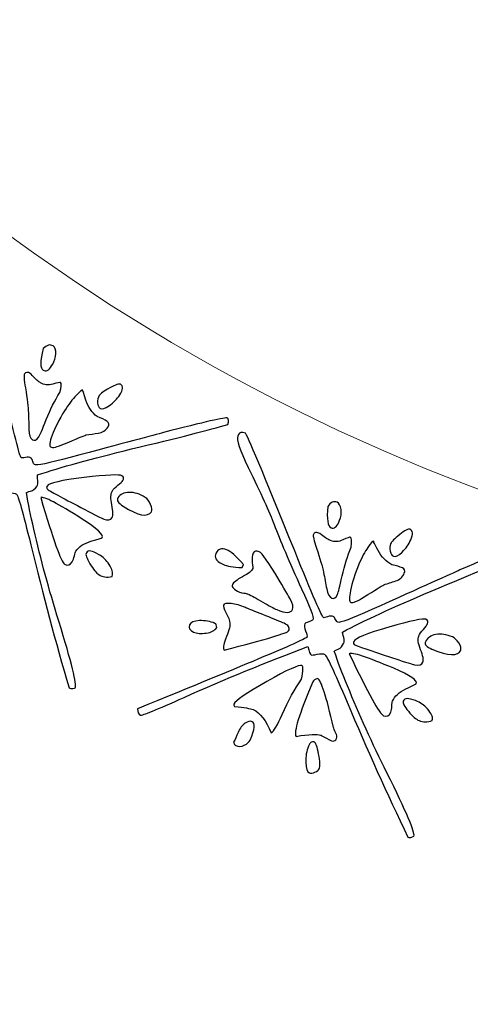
# Model space of a CAD drawing. Header units: millimetres. Extents: x -252 to 241, y -136 to 236.
# Tile 6 of 70: x -175.71 to -170.6, y -37.83 to -26.65. Entities that reach past the tile are written whole.
import ezdxf

# ---------------------------------------------------------------- set-up
doc = ezdxf.new("R2010")
doc.units = ezdxf.units.MM
doc.header["$MEASUREMENT"] = 0
doc.layers.add('Layer 1', color=7, linetype='Continuous')

msp = doc.modelspace()

# ---------------------------------------------------------------- linework, layer by layer
at = {"layer": 'Layer 1', "color": 3, "lineweight": 9}
for points, knots in [([(-73.4539, -53.3216), (-73.4539, -53.3216), (-73.4539, -56.715), (-73.4539, -56.715), (-73.4539, -56.715), (-80.2408, -56.715), (-80.2408, -56.715), (-80.2408, -56.715), (-80.2408, -53.3368), (-80.2408, -53.3368), (-80.2408, -53.3368), (-83.4412, -53.3368), (-83.4412, -53.3368), (-83.4412, -53.3368), (-83.4412, -56.715), (-83.4412, -56.715), (-83.4412, -56.715), (-87.0284, -56.715), (-87.0284, -56.715), (-87.0284, -56.715), (-87.0284, -53.3368), (-87.0284, -53.3368), (-87.0284, -53.3368), (-90.2288, -53.3368), (-90.2288, -53.3368), (-90.2288, -53.3368), (-90.2288, -56.715), (-90.2288, -56.715), (-90.2288, -56.715), (-93.8153, -56.715), (-93.8153, -56.715), (-93.8153, -56.715), (-93.8153, -53.3368), (-93.8153, -53.3368), (-93.8153, -53.3368), (-154.1665, -53.3368), (-154.1665, -53.3368), (-154.1665, -53.3368), (-154.1666, -56.715), (-154.1666, -56.715), (-154.1666, -56.715), (-157.7539, -56.715), (-157.7539, -56.715), (-157.7539, -56.715), (-157.7539, -53.3368), (-157.7539, -53.3368), (-157.7539, -53.3368), (-160.9543, -53.3368), (-160.9543, -53.3368), (-160.9543, -53.3368), (-160.9543, -56.715), (-160.9543, -56.715), (-160.9543, -56.715), (-164.5408, -56.715), (-164.5408, -56.715), (-164.5408, -56.715), (-164.5408, -53.3368), (-164.5408, -53.3368), (-164.5408, -53.3368), (-167.7412, -53.3368), (-167.7412, -53.3368), (-167.7412, -53.3368), (-167.7412, -56.715), (-167.7412, -56.715), (-167.7412, -56.715), (-171.3285, -56.715), (-171.3285, -56.715), (-171.3285, -56.715), (-171.3285, -53.3368), (-171.3285, -53.3368), (-171.3285, -53.3368), (-231.6645, -53.3368), (-231.6645, -53.3368), (-231.6645, -53.3368), (-231.6645, -56.715), (-231.6645, -56.715), (-231.6645, -56.715), (-235.2662, -56.715), (-235.2662, -56.715), (-235.2662, -56.715), (-235.2662, -53.3368), (-235.2662, -53.3368), (-235.2662, -53.3368), (-238.4666, -53.3368), (-238.4666, -53.3368), (-238.4666, -53.3368), (-238.4666, -56.715), (-238.4666, -56.715), (-238.4666, -56.715), (-242.0534, -56.715), (-242.0534, -56.715), (-242.0534, -56.715), (-242.0534, -53.3368), (-242.0534, -53.3368), (-242.0534, -53.3368), (-245.2538, -53.3368), (-245.2538, -53.3368), (-245.2538, -53.3368), (-245.2538, -56.715), (-245.2538, -56.715), (-245.2538, -56.715), (-252.0411, -56.715), (-252.0411, -56.715), (-252.0411, -56.715), (-252.0412, -53.3216), (-252.0412, -53.3216), (-252.0412, -53.3216), (-248.663, -53.3216), (-248.663, -53.3216), (-248.663, -53.3216), (-248.663, -50.1203), (-248.663, -50.1203), (-248.663, -50.1203), (-252.0412, -50.1203), (-252.0412, -50.1203), (-252.0412, -50.1203), (-252.0412, -46.5339), (-252.0412, -46.5339), (-252.0412, -46.5339), (-248.663, -46.5339), (-248.663, -46.5339), (-248.663, -46.5339), (-248.663, -43.3335), (-248.663, -43.3335), (-248.663, -43.3335), (-252.0412, -43.3335), (-252.0412, -43.3335), (-252.0412, -43.3335), (-252.0412, -39.747), (-252.0412, -39.747), (-252.0412, -39.747), (-248.663, -39.747), (-248.663, -39.747), (-248.663, -39.747), (-248.663, 17.2489), (-248.663, 17.2489), (-248.663, 17.2489), (-252.0412, 17.2489), (-252.0412, 17.2489), (-252.0412, 17.2489), (-252.0412, 20.8354), (-252.0412, 20.8354), (-252.0412, 20.8354), (-248.663, 20.8354), (-248.663, 20.8354), (-248.663, 20.8354), (-248.663, 24.0366), (-248.663, 24.0366), (-248.663, 24.0366), (-252.0412, 24.0366), (-252.0412, 24.0366), (-252.0412, 24.0366), (-252.0412, 27.6231), (-252.0412, 27.6231), (-252.0412, 27.6231), (-248.663, 27.6231), (-248.663, 27.6231), (-248.663, 27.6231), (-248.663, 30.8235), (-248.663, 30.8235), (-248.663, 30.8235), (-252.0412, 30.8235), (-252.0412, 30.8235), (-252.0412, 30.8235), (-252.0412, 34.217), (-252.0412, 34.217), (-252.0412, 34.217), (-245.2539, 34.217), (-245.2539, 34.217), (-245.2539, 34.217), (-245.2538, 30.8388), (-245.2538, 30.8388), (-245.2538, 30.8388), (-242.0534, 30.8388), (-242.0534, 30.8388), (-242.0534, 30.8388), (-242.0534, 34.217), (-242.0534, 34.217), (-242.0534, 34.217), (-238.4666, 34.217), (-238.4666, 34.217), (-238.4666, 34.217), (-238.4666, 30.8388), (-238.4666, 30.8388), (-238.4666, 30.8388), (-235.2662, 30.8388), (-235.2662, 30.8388), (-235.2662, 30.8388), (-235.2662, 34.217), (-235.2662, 34.217), (-235.2662, 34.217), (-231.6645, 34.217), (-231.6645, 34.217), (-231.6645, 34.217), (-231.6645, 30.8388), (-231.6645, 30.8388), (-231.6645, 30.8388), (-171.1346, 30.8388), (-171.1346, 30.8388), (-171.1346, 30.8388), (-171.1346, 34.217), (-171.1346, 34.217), (-171.1346, 34.217), (-167.7412, 34.217), (-167.7412, 34.217), (-167.7412, 34.217), (-167.7412, 30.8388), (-167.7412, 30.8388), (-167.7412, 30.8388), (-164.5408, 30.8388), (-164.5408, 30.8388), (-164.5408, 30.8388), (-164.5408, 34.217), (-164.5408, 34.217), (-164.5408, 34.217), (-160.9543, 34.217), (-160.9543, 34.217), (-160.9543, 34.217), (-160.9543, 30.8388), (-160.9543, 30.8388), (-160.9543, 30.8388), (-157.7539, 30.8388), (-157.7539, 30.8388), (-157.7539, 30.8388), (-157.7539, 34.217), (-157.7539, 34.217), (-157.7539, 34.217), (-154.1666, 34.217), (-154.1666, 34.217), (-154.1666, 34.217), (-154.1666, 30.8388), (-154.1666, 30.8388), (-154.1666, 30.8388), (-93.8154, 30.8388), (-93.8154, 30.8388), (-93.8154, 30.8388), (-93.8153, 34.217), (-93.8153, 34.217), (-93.8153, 34.217), (-90.2288, 34.217), (-90.2288, 34.217), (-90.2288, 34.217), (-90.2288, 30.8388), (-90.2288, 30.8388), (-90.2288, 30.8388), (-87.0284, 30.8388), (-87.0284, 30.8388), (-87.0284, 30.8388), (-87.0284, 34.217), (-87.0284, 34.217), (-87.0284, 34.217), (-83.4412, 34.217), (-83.4412, 34.217), (-83.4412, 34.217), (-83.4412, 30.8388), (-83.4412, 30.8388), (-83.4412, 30.8388), (-80.2408, 30.8388), (-80.2408, 30.8388), (-80.2408, 30.8388), (-80.2408, 34.217), (-80.2408, 34.217), (-80.2408, 34.217), (-73.4539, 34.217), (-73.4539, 34.217), (-73.4539, 34.217), (-73.4539, 30.8235), (-73.4539, 30.8235), (-73.4539, 30.8235), (-76.8321, 30.8235), (-76.8321, 30.8235), (-76.8321, 30.8235), (-76.8321, 27.6231), (-76.8321, 27.6231), (-76.8321, 27.6231), (-73.4539, 27.6231), (-73.4539, 27.6231), (-73.4539, 27.6231), (-73.4539, 24.0366), (-73.4539, 24.0366), (-73.4539, 24.0366), (-76.8321, 24.0366), (-76.8321, 24.0366), (-76.8321, 24.0366), (-76.8321, 20.8354), (-76.8321, 20.8354), (-76.8321, 20.8354), (-73.4539, 20.8354), (-73.4539, 20.8354), (-73.4539, 20.8354), (-73.4539, 17.2489), (-73.4539, 17.2489), (-73.4539, 17.2489), (-76.8321, 17.2489), (-76.8321, 17.2489), (-76.8321, 17.2489), (-76.8321, -39.747), (-76.8321, -39.747), (-76.8321, -39.747), (-73.4539, -39.747), (-73.4539, -39.747), (-73.4539, -39.747), (-73.4539, -43.3335), (-73.4539, -43.3335), (-73.4539, -43.3335), (-76.8321, -43.3335), (-76.8321, -43.3335), (-76.8321, -43.3335), (-76.8321, -46.5339), (-76.8321, -46.5339), (-76.8321, -46.5339), (-73.4539, -46.5339), (-73.4539, -46.5339), (-73.4539, -46.5339), (-73.4539, -50.1203), (-73.4539, -50.1203), (-73.4539, -50.1203), (-76.8321, -50.1203), (-76.8321, -50.1203), (-76.8321, -50.1203), (-76.8321, -53.3216), (-76.8321, -53.3216), (-76.8321, -53.3216), (-73.4539, -53.3216), (-73.4539, -53.3216)], [0, 0, 0, 0, 0.0092593, 0.0092593, 0.0092593, 0.0185185, 0.0185185, 0.0185185, 0.0277778, 0.0277778, 0.0277778, 0.037037, 0.037037, 0.037037, 0.0462963, 0.0462963, 0.0462963, 0.0555556, 0.0555556, 0.0555556, 0.0648148, 0.0648148, 0.0648148, 0.0740741, 0.0740741, 0.0740741, 0.0833333, 0.0833333, 0.0833333, 0.0925926, 0.0925926, 0.0925926, 0.1018519, 0.1018519, 0.1018519, 0.1111111, 0.1111111, 0.1111111, 0.1203704, 0.1203704, 0.1203704, 0.1296296, 0.1296296, 0.1296296, 0.1388889, 0.1388889, 0.1388889, 0.1481481, 0.1481481, 0.1481481, 0.1574074, 0.1574074, 0.1574074, 0.1666667, 0.1666667, 0.1666667, 0.1759259, 0.1759259, 0.1759259, 0.1851852, 0.1851852, 0.1851852, 0.1944444, 0.1944444, 0.1944444, 0.2037037, 0.2037037, 0.2037037, 0.212963, 0.212963, 0.212963, 0.2222222, 0.2222222, 0.2222222, 0.2314815, 0.2314815, 0.2314815, 0.2407407, 0.2407407, 0.2407407, 0.25, 0.25, 0.25, 0.2592593, 0.2592593, 0.2592593, 0.2685185, 0.2685185, 0.2685185, 0.2777778, 0.2777778, 0.2777778, 0.287037, 0.287037, 0.287037, 0.2962963, 0.2962963, 0.2962963, 0.3055556, 0.3055556, 0.3055556, 0.3148148, 0.3148148, 0.3148148, 0.3240741, 0.3240741, 0.3240741, 0.3333333, 0.3333333, 0.3333333, 0.3425926, 0.3425926, 0.3425926, 0.3518519, 0.3518519, 0.3518519, 0.3611111, 0.3611111, 0.3611111, 0.3703704, 0.3703704, 0.3703704, 0.3796296, 0.3796296, 0.3796296, 0.3888889, 0.3888889, 0.3888889, 0.3981481, 0.3981481, 0.3981481, 0.4074074, 0.4074074, 0.4074074, 0.4166667, 0.4166667, 0.4166667, 0.4259259, 0.4259259, 0.4259259, 0.4351852, 0.4351852, 0.4351852, 0.4444444, 0.4444444, 0.4444444, 0.4537037, 0.4537037, 0.4537037, 0.462963, 0.462963, 0.462963, 0.4722222, 0.4722222, 0.4722222, 0.4814815, 0.4814815, 0.4814815, 0.4907407, 0.4907407, 0.4907407, 0.5, 0.5, 0.5, 0.5092593, 0.5092593, 0.5092593, 0.5185185, 0.5185185, 0.5185185, 0.5277778, 0.5277778, 0.5277778, 0.537037, 0.537037, 0.537037, 0.5462963, 0.5462963, 0.5462963, 0.5555556, 0.5555556, 0.5555556, 0.5648148, 0.5648148, 0.5648148, 0.5740741, 0.5740741, 0.5740741, 0.5833333, 0.5833333, 0.5833333, 0.5925926, 0.5925926, 0.5925926, 0.6018519, 0.6018519, 0.6018519, 0.6111111, 0.6111111, 0.6111111, 0.6203704, 0.6203704, 0.6203704, 0.6296296, 0.6296296, 0.6296296, 0.6388889, 0.6388889, 0.6388889, 0.6481481, 0.6481481, 0.6481481, 0.6574074, 0.6574074, 0.6574074, 0.6666667, 0.6666667, 0.6666667, 0.6759259, 0.6759259, 0.6759259, 0.6851852, 0.6851852, 0.6851852, 0.6944444, 0.6944444, 0.6944444, 0.7037037, 0.7037037, 0.7037037, 0.712963, 0.712963, 0.712963, 0.7222222, 0.7222222, 0.7222222, 0.7314815, 0.7314815, 0.7314815, 0.7407407, 0.7407407, 0.7407407, 0.75, 0.75, 0.75, 0.7592593, 0.7592593, 0.7592593, 0.7685185, 0.7685185, 0.7685185, 0.7777778, 0.7777778, 0.7777778, 0.787037, 0.787037, 0.787037, 0.7962963, 0.7962963, 0.7962963, 0.8055556, 0.8055556, 0.8055556, 0.8148148, 0.8148148, 0.8148148, 0.8240741, 0.8240741, 0.8240741, 0.8333333, 0.8333333, 0.8333333, 0.8425926, 0.8425926, 0.8425926, 0.8518519, 0.8518519, 0.8518519, 0.8611111, 0.8611111, 0.8611111, 0.8703704, 0.8703704, 0.8703704, 0.8796296, 0.8796296, 0.8796296, 0.8888889, 0.8888889, 0.8888889, 0.8981481, 0.8981481, 0.8981481, 0.9074074, 0.9074074, 0.9074074, 0.9166667, 0.9166667, 0.9166667, 0.9259259, 0.9259259, 0.9259259, 0.9351852, 0.9351852, 0.9351852, 0.9444444, 0.9444444, 0.9444444, 0.9537037, 0.9537037, 0.9537037, 0.962963, 0.962963, 0.962963, 0.9722222, 0.9722222, 0.9722222, 0.9814815, 0.9814815, 0.9814815, 0.9907407, 0.9907407, 0.9907407, 1, 1, 1, 1]), ([(-184.8769, -11.249), (-184.8769, 0.965), (-174.9616, 10.8812), (-162.7476, 10.8812), (-150.5336, 10.8812), (-140.6174, 0.965), (-140.6174, -11.249), (-140.6174, -23.4622), (-150.5336, -33.3783), (-162.7476, -33.3783), (-174.9616, -33.3783), (-184.8769, -23.4621), (-184.8769, -11.249)], [0, 0, 0, 0, 0.25, 0.25, 0.25, 0.5, 0.5, 0.5, 0.75, 0.75, 0.75, 1, 1, 1, 1])]:
    msp.add_open_spline(points, degree=3, knots=knots, dxfattribs=at)
at = {"layer": 'Layer 1', "color": 5}
for points, knots in [([(-176.3139, -29.4122), (-176.2981, -29.3871), (-176.2713, -29.386), (-176.2334, -29.4099), (-176.2191, -29.4189), (-176.1061, -29.8887), (-175.8962, -30.8191), (-175.7776, -31.3435), (-175.7105, -31.61), (-175.6962, -31.6191), (-175.6898, -31.6232), (-175.6733, -31.6225), (-175.6462, -31.6176), (-175.6202, -31.613), (-175.5995, -31.615), (-175.5852, -31.6241), (-175.5766, -31.6295), (-175.5695, -31.642), (-175.5631, -31.6621), (-175.5567, -31.6821), (-175.5503, -31.6942), (-175.5439, -31.6983), (-175.5231, -31.7114), (-175.388, -31.6845), (-175.1382, -31.617), (-174.5304, -31.455), (-174.1773, -31.3604), (-174.08, -31.3347), (-173.6125, -31.2142), (-173.3715, -31.1591), (-173.3572, -31.1681), (-173.3379, -31.1803), (-173.3365, -31.2052), (-173.3509, -31.2422), (-173.5493, -31.3012), (-173.9132, -31.3939), (-174.443, -31.5211), (-174.8981, -31.6314), (-175.2533, -31.7296), (-175.5093, -31.8163), (-175.5112, -31.8241), (-175.5095, -31.8452), (-175.5054, -31.8799), (-175.5019, -31.9061), (-175.5061, -31.9285), (-175.5178, -31.9472), (-175.5336, -31.9723), (-175.5567, -31.9898), (-175.5877, -31.9992), (-175.6187, -32.0087), (-175.6345, -32.0147), (-175.6359, -32.0169), (-175.6152, -32.1411), (-175.5871, -32.279), (-175.5504, -32.4303), (-175.474, -32.7709), (-175.3793, -33.119), (-175.2687, -33.4751), (-175.122, -33.9471), (-175.06, -34.1995), (-175.0813, -34.2331), (-175.084, -34.2374), (-175.0926, -34.24), (-175.1088, -34.2418), (-175.1242, -34.2441), (-175.1384, -34.2411), (-175.1513, -34.233), (-175.3025, -33.7191), (-175.4476, -33.178), (-175.5854, -32.6095), (-175.6765, -32.2367), (-175.7308, -32.0452), (-175.748, -32.0343), (-175.7645, -32.0239), (-175.7925, -32.0192), (-175.8329, -32.0198), (-175.8726, -32.0208), (-175.8956, -32.0193), (-175.9021, -32.0152), (-175.9128, -32.0084), (-175.9191, -31.9755), (-175.9222, -31.9154), (-176.4137, -32.0137), (-176.9069, -32.1289), (-177.4014, -32.2604), (-177.7344, -32.3486), (-177.9084, -32.388), (-177.9227, -32.3789), (-177.9435, -32.3658), (-177.9512, -32.3399), (-177.9448, -32.3029), (-176.6059, -31.9945), (-175.9297, -31.8305), (-175.9162, -31.809), (-175.9099, -31.799), (-175.9109, -31.7753), (-175.9194, -31.7379), (-175.9274, -31.6998), (-175.9267, -31.6733), (-175.9158, -31.6561), (-175.9122, -31.6504), (-175.8956, -31.6448), (-175.8662, -31.6394), (-175.8372, -31.6347), (-175.8211, -31.6298), (-175.8188, -31.6262), (-175.8025, -31.6004), (-175.8258, -31.4786), (-175.8886, -31.2578), (-175.9788, -30.9296), (-176.0421, -30.6714), (-176.0795, -30.4846), (-176.1078, -30.3406), (-176.1699, -30.1122), (-176.2642, -29.7984), (-176.3275, -29.5893), (-176.3475, -29.4655), (-176.324, -29.4283), (-176.324, -29.4283), (-176.3139, -29.4122), (-176.3139, -29.4122)], [0, 0, 0, 0, 0.025, 0.025, 0.025, 0.05, 0.05, 0.05, 0.075, 0.075, 0.075, 0.1, 0.1, 0.1, 0.125, 0.125, 0.125, 0.15, 0.15, 0.15, 0.175, 0.175, 0.175, 0.2, 0.2, 0.2, 0.225, 0.225, 0.225, 0.25, 0.25, 0.25, 0.275, 0.275, 0.275, 0.3, 0.3, 0.3, 0.325, 0.325, 0.325, 0.35, 0.35, 0.35, 0.375, 0.375, 0.375, 0.4, 0.4, 0.4, 0.425, 0.425, 0.425, 0.45, 0.45, 0.45, 0.475, 0.475, 0.475, 0.5, 0.5, 0.5, 0.525, 0.525, 0.525, 0.55, 0.55, 0.55, 0.575, 0.575, 0.575, 0.6, 0.6, 0.6, 0.625, 0.625, 0.625, 0.65, 0.65, 0.65, 0.675, 0.675, 0.675, 0.7, 0.7, 0.7, 0.725, 0.725, 0.725, 0.75, 0.75, 0.75, 0.775, 0.775, 0.775, 0.8, 0.8, 0.8, 0.825, 0.825, 0.825, 0.85, 0.85, 0.85, 0.875, 0.875, 0.875, 0.9, 0.9, 0.9, 0.925, 0.925, 0.925, 0.95, 0.95, 0.95, 0.975, 0.975, 0.975, 1, 1, 1, 1]), ([(-175.4447, -30.3812), (-175.4037, -30.34), (-175.3668, -30.3292), (-175.3332, -30.3505), (-175.3103, -30.365), (-175.2999, -30.3945), (-175.3016, -30.4385), (-175.3026, -30.4829), (-175.315, -30.5232), (-175.3371, -30.5582), (-175.3371, -30.5582), (-175.3488, -30.5768), (-175.3488, -30.5768), (-175.3818, -30.6291), (-175.4143, -30.6456), (-175.4458, -30.6257), (-175.4809, -30.6036), (-175.4803, -30.5218), (-175.4446, -30.3811), (-175.4446, -30.3811), (-175.4447, -30.3812), (-175.4447, -30.3812)], [0, 0, 0, 0, 0.1428571, 0.1428571, 0.1428571, 0.2857143, 0.2857143, 0.2857143, 0.4285714, 0.4285714, 0.4285714, 0.5714286, 0.5714286, 0.5714286, 0.7142857, 0.7142857, 0.7142857, 0.8571429, 0.8571429, 0.8571429, 1, 1, 1, 1]), ([(-175.6567, -30.6679), (-175.6436, -30.6471), (-175.6218, -30.6459), (-175.5924, -30.6644), (-175.5924, -30.6644), (-175.5831, -30.6703), (-175.5831, -30.6703), (-175.542, -30.7162), (-175.5098, -30.7476), (-175.4847, -30.7634), (-175.4847, -30.7634), (-175.4754, -30.7693), (-175.4754, -30.7693), (-175.4353, -30.7946), (-175.3894, -30.7996), (-175.3357, -30.7844), (-175.2825, -30.7699), (-175.2538, -30.764), (-175.2502, -30.7663), (-175.2352, -30.7758), (-175.2375, -30.8144), (-175.2563, -30.8806), (-175.3132, -30.9708), (-175.3645, -31.0726), (-175.4105, -31.1868), (-175.4558, -31.3014), (-175.484, -31.3667), (-175.4944, -31.3832), (-175.5183, -31.4211), (-175.543, -31.4316), (-175.568, -31.4158), (-175.5931, -31.4), (-175.606, -31.3618), (-175.6068, -31.3012), (-175.6083, -31.2402), (-175.6097, -31.1772), (-175.6123, -31.1115), (-175.6149, -31.0458), (-175.6264, -30.9514), (-175.6471, -30.8272), (-175.6623, -30.7355), (-175.6658, -30.6823), (-175.6567, -30.6679)], [0, 0, 0, 0, 0.0714286, 0.0714286, 0.0714286, 0.1428571, 0.1428571, 0.1428571, 0.2142857, 0.2142857, 0.2142857, 0.2857143, 0.2857143, 0.2857143, 0.3571429, 0.3571429, 0.3571429, 0.4285714, 0.4285714, 0.4285714, 0.5, 0.5, 0.5, 0.5714286, 0.5714286, 0.5714286, 0.6428571, 0.6428571, 0.6428571, 0.7142857, 0.7142857, 0.7142857, 0.7857143, 0.7857143, 0.7857143, 0.8571429, 0.8571429, 0.8571429, 0.9285714, 0.9285714, 0.9285714, 1, 1, 1, 1]), ([(-175.2018, -31.0862), (-175.1571, -31.0153), (-175.1132, -30.9569), (-175.0704, -30.9128), (-175.0283, -30.8683), (-175.0027, -30.8484), (-174.9941, -30.8538), (-174.9984, -30.8511), (-174.9869, -30.8884), (-174.9605, -30.9671), (-174.9336, -31.0451), (-174.8907, -31.1072), (-174.8325, -31.153), (-174.7855, -31.1706), (-174.7478, -31.1885), (-174.7213, -31.2052), (-174.6955, -31.2215), (-174.6919, -31.2428), (-174.7091, -31.27), (-174.7344, -31.3101), (-174.7709, -31.3331), (-174.8196, -31.3404), (-174.8676, -31.3482), (-174.9146, -31.3545), (-174.9591, -31.3615), (-174.9898, -31.3721), (-175.0708, -31.4052), (-175.2028, -31.462), (-175.2876, -31.4996), (-175.3401, -31.5115), (-175.3616, -31.4979), (-175.3781, -31.4875), (-175.3721, -31.4432), (-175.3426, -31.3647), (-175.3116, -31.2791), (-175.2651, -31.1864), (-175.2018, -31.0861), (-175.2018, -31.0861), (-175.2018, -31.0862), (-175.2018, -31.0862)], [0, 0, 0, 0, 0.0769231, 0.0769231, 0.0769231, 0.1538462, 0.1538462, 0.1538462, 0.2307692, 0.2307692, 0.2307692, 0.3076923, 0.3076923, 0.3076923, 0.3846154, 0.3846154, 0.3846154, 0.4615385, 0.4615385, 0.4615385, 0.5384615, 0.5384615, 0.5384615, 0.6153846, 0.6153846, 0.6153846, 0.6923077, 0.6923077, 0.6923077, 0.7692308, 0.7692308, 0.7692308, 0.8461538, 0.8461538, 0.8461538, 0.9230769, 0.9230769, 0.9230769, 1, 1, 1, 1]), ([(-174.8086, -30.9138), (-174.7955, -30.893), (-174.7561, -30.8639), (-174.6896, -30.8267), (-174.6238, -30.7891), (-174.5826, -30.7761), (-174.5661, -30.7865), (-174.5346, -30.8064), (-174.5378, -30.8464), (-174.5762, -30.9073), (-174.6051, -30.9531), (-174.6445, -30.9933), (-174.6939, -31.0272), (-174.7438, -31.0618), (-174.7787, -31.0728), (-174.7995, -31.0597), (-174.816, -31.0493), (-174.8257, -31.0282), (-174.8274, -30.996), (-174.8291, -30.9639), (-174.823, -30.9367), (-174.8086, -30.9138)], [0, 0, 0, 0, 0.1428571, 0.1428571, 0.1428571, 0.2857143, 0.2857143, 0.2857143, 0.4285714, 0.4285714, 0.4285714, 0.5714286, 0.5714286, 0.5714286, 0.7142857, 0.7142857, 0.7142857, 0.8571429, 0.8571429, 0.8571429, 1, 1, 1, 1]), ([(-173.2291, -31.357), (-173.2175, -31.3297), (-173.1913, -31.3243), (-173.15, -31.3418), (-173.1344, -31.3484), (-172.9474, -31.7939), (-172.5908, -32.6785), (-172.3895, -33.177), (-172.2805, -33.4293), (-172.2649, -33.4359), (-172.2579, -33.4389), (-172.2418, -33.4356), (-172.2166, -33.4261), (-172.1909, -33.4177), (-172.1702, -33.4164), (-172.1546, -33.423), (-172.1452, -33.427), (-172.1362, -33.4382), (-172.1267, -33.4569), (-172.1172, -33.4757), (-172.1089, -33.4865), (-172.1027, -33.4892), (-172.0793, -33.4991), (-171.95, -33.4501), (-171.7145, -33.344), (-171.1414, -33.0861), (-170.8081, -32.936), (-170.7154, -32.8953), (-170.2734, -32.7013), (-170.0443, -32.6081), (-170.0287, -32.6147), (-170.0084, -32.6233), (-170.0024, -32.648), (-170.0106, -32.6868), (-170.197, -32.7769), (-170.5412, -32.9269), (-171.0437, -33.1376), (-171.4751, -33.3196), (-171.81, -33.4736), (-172.0487, -33.6003), (-172.0493, -33.6083), (-172.045, -33.6285), (-172.0346, -33.6624), (-172.027, -33.6877), (-172.0271, -33.7097), (-172.036, -33.7308), (-172.0476, -33.7581), (-172.0675, -33.779), (-172.0966, -33.7934), (-172.1257, -33.8077), (-172.1403, -33.8162), (-172.1413, -33.8186), (-172.1009, -33.9379), (-172.0506, -34.0687), (-171.9912, -34.2125), (-171.8599, -34.5359), (-171.7109, -34.865), (-171.5444, -35.1988), (-171.3246, -35.6408), (-171.2221, -35.8802), (-171.2376, -35.9168), (-171.2396, -35.9215), (-171.2477, -35.9254), (-171.2633, -35.9298), (-171.2782, -35.9345), (-171.2926, -35.9339), (-171.3067, -35.9279), (-171.5389, -35.4457), (-171.7687, -34.9342), (-171.9961, -34.3952), (-172.1467, -34.0415), (-172.2311, -33.8612), (-172.2491, -33.8536), (-172.267, -33.846), (-172.2955, -33.8459), (-172.3353, -33.8529), (-172.3743, -33.8603), (-172.3973, -33.8624), (-172.4043, -33.8595), (-172.416, -33.8545), (-172.4274, -33.823), (-172.4402, -33.7642), (-172.9095, -33.9402), (-173.3778, -34.1332), (-173.8447, -34.3424), (-174.1592, -34.483), (-174.3246, -34.5498), (-174.3402, -34.5432), (-174.3636, -34.5333), (-174.3746, -34.5093), (-174.3742, -34.4717), (-173.1022, -33.9522), (-172.4612, -33.6816), (-172.4513, -33.6583), (-172.4467, -33.6474), (-172.452, -33.6231), (-172.4663, -33.5875), (-172.4806, -33.552), (-172.4842, -33.5256), (-172.4762, -33.5069), (-172.4736, -33.5007), (-172.4581, -33.4925), (-172.4291, -33.4827), (-172.4012, -33.4734), (-172.3861, -33.466), (-172.3841, -33.4613), (-172.3725, -33.434), (-172.4155, -33.3164), (-172.5126, -33.1096), (-172.654, -32.7993), (-172.7584, -32.5554), (-172.8252, -32.3771), (-172.877, -32.2392), (-172.9742, -32.0241), (-173.1177, -31.7295), (-173.2137, -31.5333), (-173.2534, -31.4143), (-173.2362, -31.3738), (-173.2362, -31.3738), (-173.2291, -31.357), (-173.2291, -31.357)], [0, 0, 0, 0, 0.025, 0.025, 0.025, 0.05, 0.05, 0.05, 0.075, 0.075, 0.075, 0.1, 0.1, 0.1, 0.125, 0.125, 0.125, 0.15, 0.15, 0.15, 0.175, 0.175, 0.175, 0.2, 0.2, 0.2, 0.225, 0.225, 0.225, 0.25, 0.25, 0.25, 0.275, 0.275, 0.275, 0.3, 0.3, 0.3, 0.325, 0.325, 0.325, 0.35, 0.35, 0.35, 0.375, 0.375, 0.375, 0.4, 0.4, 0.4, 0.425, 0.425, 0.425, 0.45, 0.45, 0.45, 0.475, 0.475, 0.475, 0.5, 0.5, 0.5, 0.525, 0.525, 0.525, 0.55, 0.55, 0.55, 0.575, 0.575, 0.575, 0.6, 0.6, 0.6, 0.625, 0.625, 0.625, 0.65, 0.65, 0.65, 0.675, 0.675, 0.675, 0.7, 0.7, 0.7, 0.725, 0.725, 0.725, 0.75, 0.75, 0.75, 0.775, 0.775, 0.775, 0.8, 0.8, 0.8, 0.825, 0.825, 0.825, 0.85, 0.85, 0.85, 0.875, 0.875, 0.875, 0.9, 0.9, 0.9, 0.925, 0.925, 0.925, 0.95, 0.95, 0.95, 0.975, 0.975, 0.975, 1, 1, 1, 1]), ([(-175.4004, -31.9419), (-175.3792, -31.9082), (-175.239, -31.8765), (-174.9802, -31.8456), (-174.7214, -31.8147), (-174.5781, -31.808), (-174.5508, -31.8252), (-174.53, -31.8383), (-174.5272, -31.8561), (-174.5417, -31.879), (-174.5498, -31.8919), (-174.5684, -31.9102), (-174.5981, -31.9335), (-174.6271, -31.9572), (-174.6475, -31.9784), (-174.6597, -31.9978), (-174.6597, -31.9978), (-174.6615, -32.0007), (-174.6615, -32.0007), (-174.68, -32.0301), (-174.6813, -32.0813), (-174.6663, -32.1559), (-174.6501, -32.2302), (-174.648, -32.2776), (-174.6615, -32.2991), (-174.6796, -32.3277), (-174.7118, -32.3344), (-174.7562, -32.3174), (-174.764, -32.3155), (-174.822, -32.2869), (-174.9294, -32.2301), (-175.1723, -32.1058), (-175.3252, -32.0244), (-175.3882, -31.9846), (-175.4068, -31.9729), (-175.4107, -31.9584), (-175.4003, -31.9419), (-175.4003, -31.9419), (-175.4004, -31.9419), (-175.4004, -31.9419)], [0, 0, 0, 0, 0.0769231, 0.0769231, 0.0769231, 0.1538462, 0.1538462, 0.1538462, 0.2307692, 0.2307692, 0.2307692, 0.3076923, 0.3076923, 0.3076923, 0.3846154, 0.3846154, 0.3846154, 0.4615385, 0.4615385, 0.4615385, 0.5384615, 0.5384615, 0.5384615, 0.6153846, 0.6153846, 0.6153846, 0.6923077, 0.6923077, 0.6923077, 0.7692308, 0.7692308, 0.7692308, 0.8461538, 0.8461538, 0.8461538, 0.9230769, 0.9230769, 0.9230769, 1, 1, 1, 1]), ([(-175.473, -32.0713), (-175.4386, -32.058), (-175.2812, -32.1403), (-175.002, -32.3165), (-174.8302, -32.4249), (-174.7553, -32.4952), (-174.7761, -32.5281), (-174.7788, -32.5324), (-174.8205, -32.5461), (-174.9024, -32.5696), (-174.9838, -32.5923), (-175.0416, -32.6299), (-175.0746, -32.6822), (-175.0796, -32.6901), (-175.0848, -32.7078), (-175.0909, -32.735), (-175.0963, -32.7626), (-175.1042, -32.7847), (-175.1146, -32.8011), (-175.1395, -32.8405), (-175.1686, -32.8501), (-175.2022, -32.8289), (-175.2416, -32.804), (-175.3325, -32.5515), (-175.473, -32.0713)], [0, 0, 0, 0, 0.125, 0.125, 0.125, 0.25, 0.25, 0.25, 0.375, 0.375, 0.375, 0.5, 0.5, 0.5, 0.625, 0.625, 0.625, 0.75, 0.75, 0.75, 0.875, 0.875, 0.875, 1, 1, 1, 1]), ([(-174.5965, -32.0768), (-174.5703, -32.0353), (-174.5278, -32.014), (-174.4684, -32.0135), (-174.4097, -32.0125), (-174.3488, -32.0319), (-174.2866, -32.0712), (-174.263, -32.0861), (-174.2435, -32.1124), (-174.2264, -32.1503), (-174.2097, -32.1889), (-174.2071, -32.2165), (-174.2175, -32.233), (-174.2595, -32.2996), (-174.366, -32.2795), (-174.5378, -32.171), (-174.5936, -32.1358), (-174.6137, -32.1041), (-174.5965, -32.0769), (-174.5965, -32.0769), (-174.5965, -32.0768), (-174.5965, -32.0768)], [0, 0, 0, 0, 0.1428571, 0.1428571, 0.1428571, 0.2857143, 0.2857143, 0.2857143, 0.4285714, 0.4285714, 0.4285714, 0.5714286, 0.5714286, 0.5714286, 0.7142857, 0.7142857, 0.7142857, 0.8571429, 0.8571429, 0.8571429, 1, 1, 1, 1]), ([(-172.2155, -32.1737), (-172.1824, -32.1261), (-172.147, -32.1099), (-172.1104, -32.1254), (-172.0855, -32.136), (-172.0705, -32.1635), (-172.0651, -32.2072), (-172.0597, -32.2509), (-172.0644, -32.2921), (-172.0809, -32.3311), (-172.0809, -32.3311), (-172.0895, -32.3514), (-172.0895, -32.3514), (-172.1137, -32.4083), (-172.143, -32.4298), (-172.1773, -32.4153), (-172.2163, -32.3988), (-172.2289, -32.318), (-172.2155, -32.1737)], [0, 0, 0, 0, 0.1666667, 0.1666667, 0.1666667, 0.3333333, 0.3333333, 0.3333333, 0.5, 0.5, 0.5, 0.6666667, 0.6666667, 0.6666667, 0.8333333, 0.8333333, 0.8333333, 1, 1, 1, 1]), ([(-171.5021, -32.5972), (-171.4925, -32.5746), (-171.4583, -32.5395), (-171.3986, -32.4921), (-171.3397, -32.4444), (-171.3011, -32.425), (-171.2832, -32.4326), (-171.2489, -32.4472), (-171.2457, -32.4872), (-171.2738, -32.5534), (-171.295, -32.6033), (-171.3274, -32.6493), (-171.3711, -32.6915), (-171.4144, -32.7329), (-171.4472, -32.7493), (-171.4698, -32.7397), (-171.4885, -32.7318), (-171.5007, -32.7128), (-171.5076, -32.6813), (-171.5145, -32.6499), (-171.5128, -32.6221), (-171.5022, -32.5971), (-171.5022, -32.5971), (-171.5021, -32.5972), (-171.5021, -32.5972)], [0, 0, 0, 0, 0.125, 0.125, 0.125, 0.25, 0.25, 0.25, 0.375, 0.375, 0.375, 0.5, 0.5, 0.5, 0.625, 0.625, 0.625, 0.75, 0.75, 0.75, 0.875, 0.875, 0.875, 1, 1, 1, 1]), ([(-172.3786, -32.4908), (-172.3687, -32.4674), (-172.3477, -32.4635), (-172.3165, -32.4767), (-172.3165, -32.4767), (-172.3056, -32.4813), (-172.3056, -32.4813), (-172.2577, -32.5201), (-172.2208, -32.5458), (-172.1935, -32.5574), (-172.1935, -32.5574), (-172.1834, -32.5617), (-172.1834, -32.5617), (-172.1398, -32.5802), (-172.0933, -32.577), (-172.0431, -32.5541), (-171.9929, -32.5313), (-171.9663, -32.5205), (-171.9616, -32.5225), (-171.9452, -32.5294), (-171.9413, -32.5679), (-171.9492, -32.6363), (-171.9909, -32.7345), (-172.0251, -32.8432), (-172.0522, -32.9633), (-172.0785, -33.0837), (-172.0958, -33.1527), (-172.1034, -33.1706), (-172.1209, -33.2119), (-172.1436, -33.2262), (-172.1708, -33.2146), (-172.1981, -33.203), (-172.217, -33.1674), (-172.2275, -33.1077), (-172.2388, -33.0477), (-172.2506, -32.9866), (-172.2634, -32.9214), (-172.2765, -32.857), (-172.3031, -32.7657), (-172.3435, -32.6464), (-172.3733, -32.5583), (-172.3852, -32.5063), (-172.3786, -32.4908)], [0, 0, 0, 0, 0.0714286, 0.0714286, 0.0714286, 0.1428571, 0.1428571, 0.1428571, 0.2142857, 0.2142857, 0.2142857, 0.2857143, 0.2857143, 0.2857143, 0.3571429, 0.3571429, 0.3571429, 0.4285714, 0.4285714, 0.4285714, 0.5, 0.5, 0.5, 0.5714286, 0.5714286, 0.5714286, 0.6428571, 0.6428571, 0.6428571, 0.7142857, 0.7142857, 0.7142857, 0.7857143, 0.7857143, 0.7857143, 0.8571429, 0.8571429, 0.8571429, 0.9285714, 0.9285714, 0.9285714, 1, 1, 1, 1]), ([(-173.4849, -32.7091), (-173.4617, -32.6545), (-173.4205, -32.6398), (-173.3621, -32.6647), (-173.3185, -32.6832), (-173.255, -32.7396), (-173.1718, -32.8338), (-173.1718, -32.8338), (-173.1864, -32.8681), (-173.1864, -32.8681), (-173.2911, -32.8613), (-173.3617, -32.8498), (-173.3975, -32.8346), (-173.4684, -32.8045), (-173.4996, -32.7673), (-173.4906, -32.7224), (-173.4906, -32.7224), (-173.4849, -32.7091), (-173.4849, -32.7091)], [0, 0, 0, 0, 0.1666667, 0.1666667, 0.1666667, 0.3333333, 0.3333333, 0.3333333, 0.5, 0.5, 0.5, 0.6666667, 0.6666667, 0.6666667, 0.8333333, 0.8333333, 0.8333333, 1, 1, 1, 1]), ([(-171.8624, -32.8305), (-171.8296, -32.7533), (-171.7957, -32.6886), (-171.7605, -32.6383), (-171.7261, -32.5876), (-171.7041, -32.5638), (-171.6947, -32.5678), (-171.6994, -32.5658), (-171.682, -32.6008), (-171.6433, -32.6742), (-171.6043, -32.7469), (-171.5527, -32.801), (-171.4871, -32.8371), (-171.4379, -32.8469), (-171.3985, -32.8581), (-171.3689, -32.8707), (-171.3416, -32.8823), (-171.3339, -32.903), (-171.3465, -32.9327), (-171.3647, -32.9756), (-171.3974, -33.0049), (-171.4443, -33.02), (-171.4912, -33.0351), (-171.5358, -33.0492), (-171.5793, -33.0629), (-171.6072, -33.0787), (-171.6817, -33.1243), (-171.8029, -33.2016), (-171.8806, -33.2523), (-171.9313, -33.2722), (-171.9539, -33.2626), (-171.9718, -33.255), (-171.9731, -33.2103), (-171.9566, -33.1281), (-171.9406, -33.0383), (-171.9088, -32.9396), (-171.8624, -32.8305)], [0, 0, 0, 0, 0.0833333, 0.0833333, 0.0833333, 0.1666667, 0.1666667, 0.1666667, 0.25, 0.25, 0.25, 0.3333333, 0.3333333, 0.3333333, 0.4166667, 0.4166667, 0.4166667, 0.5, 0.5, 0.5, 0.5833333, 0.5833333, 0.5833333, 0.6666667, 0.6666667, 0.6666667, 0.75, 0.75, 0.75, 0.8333333, 0.8333333, 0.8333333, 0.9166667, 0.9166667, 0.9166667, 1, 1, 1, 1]), ([(-174.9551, -32.7005), (-174.9339, -32.6668), (-174.8877, -32.673), (-174.8168, -32.7177), (-174.8168, -32.7177), (-174.7946, -32.7318), (-174.7946, -32.7318), (-174.7509, -32.7594), (-174.7142, -32.7995), (-174.6856, -32.8526), (-174.6563, -32.9061), (-174.6488, -32.9449), (-174.6632, -32.9678), (-174.6632, -32.9678), (-174.665, -32.9707), (-174.665, -32.9707), (-174.722, -32.9818), (-174.7711, -32.9738), (-174.8126, -32.9476), (-174.842, -32.9291), (-174.8763, -32.8884), (-174.9148, -32.824), (-174.953, -32.7608), (-174.9668, -32.7191), (-174.955, -32.7005), (-174.955, -32.7005), (-174.9551, -32.7005), (-174.9551, -32.7005)], [0, 0, 0, 0, 0.1111111, 0.1111111, 0.1111111, 0.2222222, 0.2222222, 0.2222222, 0.3333333, 0.3333333, 0.3333333, 0.4444444, 0.4444444, 0.4444444, 0.5555556, 0.5555556, 0.5555556, 0.6666667, 0.6666667, 0.6666667, 0.7777778, 0.7777778, 0.7777778, 0.8888889, 0.8888889, 0.8888889, 1, 1, 1, 1]), ([(-173.2972, -33.062), (-173.2866, -33.0371), (-173.2482, -33.0074), (-173.1825, -32.9718), (-173.1164, -32.9373), (-173.0781, -32.9057), (-173.0665, -32.8785), (-173.0655, -32.8762), (-173.0669, -32.8535), (-173.0715, -32.8101), (-173.0753, -32.7671), (-173.0722, -32.7316), (-173.0606, -32.7043), (-173.0497, -32.6786), (-173.0272, -32.6734), (-172.9929, -32.688), (-172.9617, -32.7012), (-172.886, -32.8088), (-172.7677, -33.009), (-172.6846, -33.1491), (-172.6421, -33.2224), (-172.6394, -33.229), (-172.6127, -33.2808), (-172.605, -33.319), (-172.6156, -33.344), (-172.6338, -33.3869), (-172.6929, -33.3875), (-172.7935, -33.3448), (-172.827, -33.3306), (-172.88, -33.3016), (-172.9521, -33.2591), (-173.0242, -33.2165), (-173.0811, -33.1859), (-173.1247, -33.1674), (-173.1333, -33.1638), (-173.1475, -33.1605), (-173.1666, -33.1579), (-173.1857, -33.1553), (-173.1976, -33.153), (-173.2015, -33.1513), (-173.2015, -33.1513), (-173.2158, -33.1453), (-173.2158, -33.1453), (-173.2813, -33.1175), (-173.3088, -33.0892), (-173.2972, -33.062)], [0, 0, 0, 0, 0.0666667, 0.0666667, 0.0666667, 0.1333333, 0.1333333, 0.1333333, 0.2, 0.2, 0.2, 0.2666667, 0.2666667, 0.2666667, 0.3333333, 0.3333333, 0.3333333, 0.4, 0.4, 0.4, 0.4666667, 0.4666667, 0.4666667, 0.5333333, 0.5333333, 0.5333333, 0.6, 0.6, 0.6, 0.6666667, 0.6666667, 0.6666667, 0.7333333, 0.7333333, 0.7333333, 0.8, 0.8, 0.8, 0.8666667, 0.8666667, 0.8666667, 0.9333333, 0.9333333, 0.9333333, 1, 1, 1, 1]), ([(-173.3989, -33.2929), (-173.392, -33.2765), (-173.3631, -33.2713), (-173.3122, -33.2773), (-173.2603, -33.2828), (-173.207, -33.2981), (-173.1501, -33.3222), (-173.1501, -33.3222), (-173.1361, -33.3281), (-173.1361, -33.3281), (-173.1041, -33.3417), (-173.0427, -33.3659), (-172.9505, -33.4023), (-172.8583, -33.4387), (-172.7832, -33.4697), (-172.724, -33.4948), (-172.724, -33.4948), (-172.7108, -33.5005), (-172.7108, -33.5005), (-172.6609, -33.5217), (-172.6436, -33.5502), (-172.6591, -33.5868), (-172.6677, -33.6071), (-172.9116, -33.681), (-173.3917, -33.8065), (-173.4073, -33.787), (-173.4024, -33.7449), (-173.3752, -33.681), (-173.3414, -33.6015), (-173.3251, -33.5413), (-173.3261, -33.5004), (-173.3272, -33.4705), (-173.3419, -33.4293), (-173.3705, -33.3776), (-173.3955, -33.3348), (-173.4045, -33.3061), (-173.3989, -33.2929)], [0, 0, 0, 0, 0.0833333, 0.0833333, 0.0833333, 0.1666667, 0.1666667, 0.1666667, 0.25, 0.25, 0.25, 0.3333333, 0.3333333, 0.3333333, 0.4166667, 0.4166667, 0.4166667, 0.5, 0.5, 0.5, 0.5833333, 0.5833333, 0.5833333, 0.6666667, 0.6666667, 0.6666667, 0.75, 0.75, 0.75, 0.8333333, 0.8333333, 0.8333333, 0.9166667, 0.9166667, 0.9166667, 1, 1, 1, 1]), ([(-173.7847, -33.5191), (-173.7721, -33.4895), (-173.7348, -33.4731), (-173.672, -33.4704), (-173.6092, -33.4676), (-173.5501, -33.478), (-173.4956, -33.5012), (-173.4816, -33.5072), (-173.4756, -33.5235), (-173.4759, -33.5501), (-173.4985, -33.5837), (-173.5374, -33.604), (-173.595, -33.6118), (-173.6518, -33.6199), (-173.6998, -33.616), (-173.7388, -33.5995), (-173.784, -33.5803), (-173.7993, -33.5536), (-173.7848, -33.5193), (-173.7848, -33.5193), (-173.7847, -33.5191), (-173.7847, -33.5191)], [0, 0, 0, 0, 0.1428571, 0.1428571, 0.1428571, 0.2857143, 0.2857143, 0.2857143, 0.4285714, 0.4285714, 0.4285714, 0.5714286, 0.5714286, 0.5714286, 0.7142857, 0.7142857, 0.7142857, 0.8571429, 0.8571429, 0.8571429, 1, 1, 1, 1]), ([(-171.921, -33.7071), (-171.9054, -33.6705), (-171.7722, -33.6167), (-171.5218, -33.5446), (-171.2713, -33.4725), (-171.1317, -33.4426), (-171.1021, -33.4551), (-171.0795, -33.4647), (-171.0731, -33.4821), (-171.0837, -33.5071), (-171.0897, -33.5211), (-171.105, -33.5422), (-171.1306, -33.57), (-171.1554, -33.5981), (-171.1729, -33.6219), (-171.1818, -33.643), (-171.1818, -33.643), (-171.1831, -33.6461), (-171.1831, -33.6461), (-171.1967, -33.6781), (-171.1889, -33.7292), (-171.1621, -33.8003), (-171.1342, -33.871), (-171.1252, -33.9171), (-171.1352, -33.9405), (-171.1484, -33.9717), (-171.1784, -33.9838), (-171.2257, -33.9738), (-171.2329, -33.9735), (-171.2945, -33.9538), (-171.4099, -33.9158), (-171.6697, -33.8322), (-171.8336, -33.7764), (-171.9022, -33.7472), (-171.9225, -33.7386), (-171.9286, -33.7249), (-171.921, -33.707), (-171.921, -33.707), (-171.921, -33.7071), (-171.921, -33.7071)], [0, 0, 0, 0, 0.0769231, 0.0769231, 0.0769231, 0.1538462, 0.1538462, 0.1538462, 0.2307692, 0.2307692, 0.2307692, 0.3076923, 0.3076923, 0.3076923, 0.3846154, 0.3846154, 0.3846154, 0.4615385, 0.4615385, 0.4615385, 0.5384615, 0.5384615, 0.5384615, 0.6153846, 0.6153846, 0.6153846, 0.6923077, 0.6923077, 0.6923077, 0.7692308, 0.7692308, 0.7692308, 0.8461538, 0.8461538, 0.8461538, 0.9230769, 0.9230769, 0.9230769, 1, 1, 1, 1]), ([(-171.1058, -33.711), (-171.0866, -33.6658), (-171.0481, -33.638), (-170.9896, -33.6279), (-170.9318, -33.6175), (-170.8686, -33.6268), (-170.8008, -33.6556), (-170.7759, -33.6662), (-170.7517, -33.6893), (-170.7286, -33.724), (-170.7059, -33.7594), (-170.6989, -33.7863), (-170.7065, -33.8042), (-170.7373, -33.8767), (-170.8463, -33.8736), (-171.0326, -33.7945), (-171.0942, -33.7684), (-171.1183, -33.7406), (-171.1057, -33.711), (-171.1057, -33.711), (-171.1058, -33.711), (-171.1058, -33.711)], [0, 0, 0, 0, 0.1428571, 0.1428571, 0.1428571, 0.2857143, 0.2857143, 0.2857143, 0.4285714, 0.4285714, 0.4285714, 0.5714286, 0.5714286, 0.5714286, 0.7142857, 0.7142857, 0.7142857, 0.8571429, 0.8571429, 0.8571429, 1, 1, 1, 1]), ([(-171.9719, -33.8464), (-171.9401, -33.8277), (-171.7712, -33.8829), (-171.4673, -34.0119), (-171.2803, -34.0913), (-171.1955, -34.1494), (-171.2107, -34.1853), (-171.2127, -34.19), (-171.2524, -34.2099), (-171.3295, -34.2462), (-171.4062, -34.2817), (-171.4564, -34.3284), (-171.4806, -34.3853), (-171.4842, -34.3939), (-171.4868, -34.413), (-171.4882, -34.44), (-171.4891, -34.4681), (-171.4934, -34.4912), (-171.501, -34.5091), (-171.5192, -34.552), (-171.5472, -34.5658), (-171.583, -34.5506), (-171.6266, -34.5321), (-171.7562, -34.2977), (-171.972, -33.8464), (-171.972, -33.8464), (-171.9719, -33.8464), (-171.9719, -33.8464)], [0, 0, 0, 0, 0.1111111, 0.1111111, 0.1111111, 0.2222222, 0.2222222, 0.2222222, 0.3333333, 0.3333333, 0.3333333, 0.4444444, 0.4444444, 0.4444444, 0.5555556, 0.5555556, 0.5555556, 0.6666667, 0.6666667, 0.6666667, 0.7777778, 0.7777778, 0.7777778, 0.8888889, 0.8888889, 0.8888889, 1, 1, 1, 1]), ([(-173.2812, -34.4172), (-173.2656, -34.3806), (-173.1404, -34.2958), (-172.9067, -34.1614), (-172.6726, -34.0281), (-172.5401, -33.9675), (-172.5082, -33.9811), (-172.4926, -33.9877), (-172.4943, -34.0394), (-172.513, -34.1354), (-172.5892, -34.2456), (-172.6625, -34.3791), (-172.7323, -34.5371), (-172.7859, -34.6569), (-172.8275, -34.7266), (-172.857, -34.7463), (-172.9148, -34.6031), (-172.9833, -34.5151), (-173.0628, -34.4814), (-173.0948, -34.4678), (-173.1642, -34.4558), (-173.2726, -34.4447), (-173.2815, -34.4354), (-173.2851, -34.4265), (-173.2811, -34.4172), (-173.2811, -34.4172), (-173.2812, -34.4172), (-173.2812, -34.4172)], [0, 0, 0, 0, 0.1111111, 0.1111111, 0.1111111, 0.2222222, 0.2222222, 0.2222222, 0.3333333, 0.3333333, 0.3333333, 0.4444444, 0.4444444, 0.4444444, 0.5555556, 0.5555556, 0.5555556, 0.6666667, 0.6666667, 0.6666667, 0.7777778, 0.7777778, 0.7777778, 0.8888889, 0.8888889, 0.8888889, 1, 1, 1, 1]), ([(-172.3852, -34.1658), (-172.3776, -34.1479), (-172.3594, -34.1354), (-172.3291, -34.1289), (-172.2909, -34.1451), (-172.2316, -34.3304), (-172.1508, -34.6838), (-172.1491, -34.6928), (-172.1398, -34.7142), (-172.1221, -34.7484), (-172.109, -34.7696), (-172.1074, -34.7896), (-172.115, -34.8075), (-172.1256, -34.8324), (-172.1443, -34.842), (-172.1713, -34.836), (-172.2634, -34.7886), (-172.3018, -34.7686), (-172.2862, -34.7752), (-172.2862, -34.7752), (-172.2964, -34.771), (-172.2964, -34.771), (-172.333, -34.7554), (-172.4261, -34.7601), (-172.5755, -34.7849), (-172.6042, -34.7377), (-172.5418, -34.5343), (-172.3882, -34.1727), (-172.3882, -34.1727), (-172.3852, -34.1658), (-172.3852, -34.1658)], [0, 0, 0, 0, 0.1, 0.1, 0.1, 0.2, 0.2, 0.2, 0.3, 0.3, 0.3, 0.4, 0.4, 0.4, 0.5, 0.5, 0.5, 0.6, 0.6, 0.6, 0.7, 0.7, 0.7, 0.8, 0.8, 0.8, 0.9, 0.9, 0.9, 1, 1, 1, 1]), ([(-171.3595, -34.3842), (-171.3439, -34.3476), (-171.2974, -34.3462), (-171.2202, -34.379), (-171.2202, -34.379), (-171.1968, -34.3889), (-171.1968, -34.3889), (-171.1485, -34.4094), (-171.1058, -34.4432), (-171.0691, -34.491), (-171.0316, -34.5391), (-171.0187, -34.5759), (-171.0293, -34.6008), (-171.0293, -34.6008), (-171.0306, -34.6039), (-171.0306, -34.6039), (-171.0843, -34.6243), (-171.134, -34.6244), (-171.1792, -34.6052), (-171.2112, -34.5916), (-171.2516, -34.557), (-171.3, -34.4997), (-171.3487, -34.4432), (-171.3681, -34.4045), (-171.3595, -34.3843), (-171.3595, -34.3843), (-171.3595, -34.3842), (-171.3595, -34.3842)], [0, 0, 0, 0, 0.1111111, 0.1111111, 0.1111111, 0.2222222, 0.2222222, 0.2222222, 0.3333333, 0.3333333, 0.3333333, 0.4444444, 0.4444444, 0.4444444, 0.5555556, 0.5555556, 0.5555556, 0.6666667, 0.6666667, 0.6666667, 0.7777778, 0.7777778, 0.7777778, 0.8888889, 0.8888889, 0.8888889, 1, 1, 1, 1]), ([(-173.2839, -34.8503), (-173.2683, -34.8201), (-173.2506, -34.7826), (-173.2324, -34.7397), (-173.2112, -34.6898), (-173.1853, -34.6548), (-173.1536, -34.6343), (-173.1222, -34.6145), (-173.0949, -34.6086), (-173.0723, -34.6182), (-173.0365, -34.6334), (-173.0439, -34.7029), (-173.0962, -34.8261), (-173.1068, -34.851), (-173.1291, -34.871), (-173.1623, -34.8864), (-173.1955, -34.9017), (-173.2281, -34.9026), (-173.26, -34.8891), (-173.2694, -34.8851), (-173.277, -34.8727), (-173.284, -34.8504), (-173.284, -34.8504), (-173.2839, -34.8503), (-173.2839, -34.8503)], [0, 0, 0, 0, 0.125, 0.125, 0.125, 0.25, 0.25, 0.25, 0.375, 0.375, 0.375, 0.5, 0.5, 0.5, 0.625, 0.625, 0.625, 0.75, 0.75, 0.75, 0.875, 0.875, 0.875, 1, 1, 1, 1]), ([(-172.4316, -34.8902), (-172.4154, -34.852), (-172.3946, -34.8378), (-172.3697, -34.8484), (-172.351, -34.8563), (-172.3345, -34.902), (-172.3191, -34.9849), (-172.3029, -35.0681), (-172.301, -35.1241), (-172.3135, -35.1538), (-172.3195, -35.1678), (-172.335, -35.1806), (-172.3604, -35.1928), (-172.3858, -35.205), (-172.4062, -35.2074), (-172.4225, -35.2005), (-172.4498, -35.1889), (-172.464, -35.1488), (-172.4657, -35.0791), (-172.4669, -35.0105), (-172.4567, -34.9496), (-172.4345, -34.8973), (-172.4345, -34.8973), (-172.4316, -34.8902), (-172.4316, -34.8902)], [0, 0, 0, 0, 0.125, 0.125, 0.125, 0.25, 0.25, 0.25, 0.375, 0.375, 0.375, 0.5, 0.5, 0.5, 0.625, 0.625, 0.625, 0.75, 0.75, 0.75, 0.875, 0.875, 0.875, 1, 1, 1, 1])]:
    msp.add_open_spline(points, degree=3, knots=knots, dxfattribs=at)

doc.saveas('drawing.dxf')
